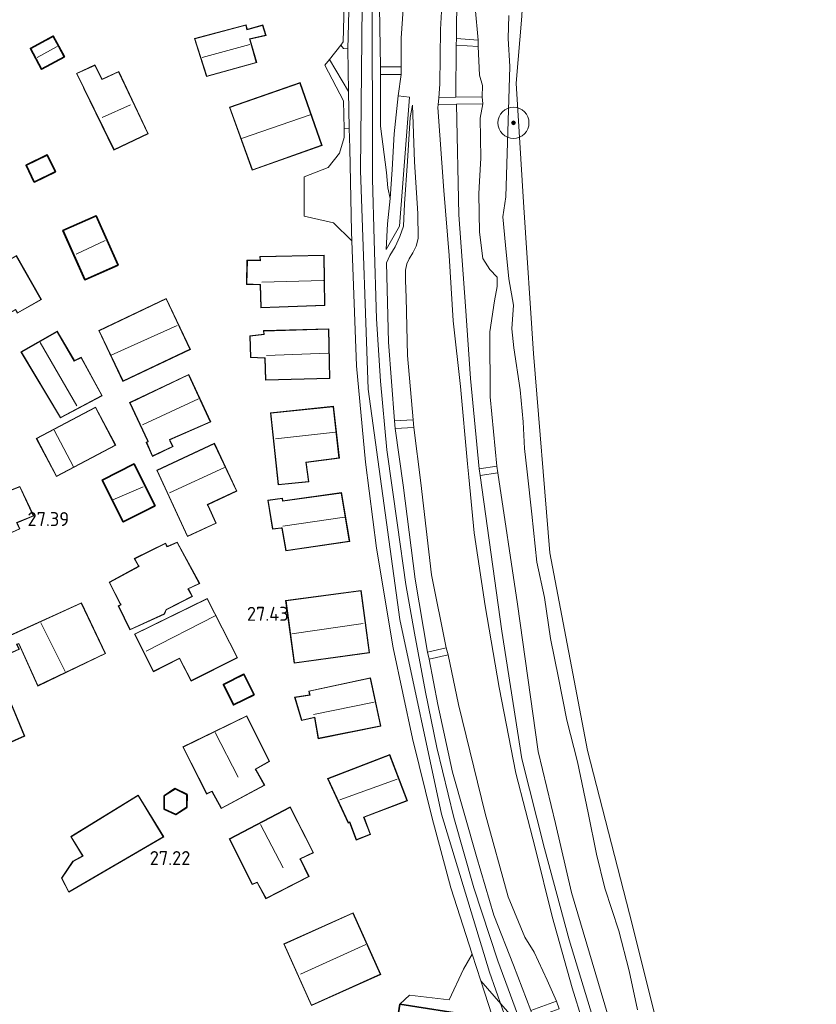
# Model space of a CAD drawing. Extents: x 184075 to 186166, y 346026 to 349063.
# Tile 36 of 136: x 184358 to 184461, y 347056 to 347183. Entities that reach past the tile are written whole.
import ezdxf
from ezdxf.enums import TextEntityAlignment as Align

# ---------------------------------------------------------------- set-up
doc = ezdxf.new("R2010")
doc.units = 0
for name, color, linetype, lineweight in [('B-ME-GR-BOOM-S', 90, 'Continuous', 25), ('B-ME-GR-GRAS-GV', 60, 'Continuous', 13), ('B-ME-GR-HAAG-G', 90, 'GR-HAAG1', 13), ('B-ME-GW-OPHOGING_KRUIN-G', 90, 'Continuous', 18), ('B-ME-GW-TALUD_KRUIN-G', 90, 'Continuous', 18), ('B-ME-GW-TALUD_TEEN-G', 90, 'Continuous', 18), ('B-ME-IE-TERREINAFSCHEIDING_DOORGANG-G', 210, 'Continuous', 18), ('B-ME-IE-TERREINAFSCHEIDING_KUNSTMATIG_HEKWERK-G', 20, 'IE-TERREINAFSCHEIDING-KUNSTMATIG', 18), ('B-ME-KG-KADASTRAAL_DAKRAND-G', 170, 'Continuous', 18), ('B-ME-KG-KADASTRAAL_NOK-G', 10, 'Continuous', 18), ('B-ME-OB-BEKLEDING_BETON-GV', 253, 'Continuous', 18), ('B-ME-OB-BEKLEDING_STORTSTEEN-GV', 30, 'Continuous', 18), ('B-ME-OB-OEVERVOORZIENING-G', 7, 'Continuous', 18), ('B-ME-OG-BEBOUWING_BOERDERIJ-GV', 7, 'Continuous', 35), ('B-ME-OG-BEBOUWING_SCHUUR-GV', 7, 'Continuous', 35), ('B-ME-OG-BEBOUWING_TRAP-GV', 7, 'Continuous', 18), ('B-ME-OG-BEBOUWING_WONINGBOUW-GV', 7, 'Continuous', 18), ('B-ME-OG-HOOGTEPUNT-S', 7, 'Continuous', 25), ('B-ME-OG-TERREIN_WOONWAGENLOCATIE-GV', 7, 'Continuous', 18), ('B-ME-OG-WATER_RIVIER-GV', 130, 'Continuous', 18), ('B-ME-VH-VERHARDING_ASFALT-GV', 252, 'Continuous', 18), ('B-ME-VH-VERHARDING_BETON-GV', 252, 'Continuous', 18), ('B-ME-VH-VERHARDING_HALFVERHARDING-GV', 252, 'Continuous', 18), ('B-ME-VH-VERHARDING_STRAATBAKSTEEN-GV', 252, 'Continuous', 18)]:
    doc.layers.add(name, color=color, linetype=linetype, lineweight=lineweight)
doc.styles.add('NLCS-ISO-ANNOTATIVE-T18', font='NLCS-ISO.ttf', dxfattribs={"height": 1.8})
doc.linetypes.add('GR-HAAG1', pattern='A,6,[176,NLCS.SHX,S=0.125,R=0,X=0,Y=0],-2', length=8)
doc.linetypes.add('IE-TERREINAFSCHEIDING-KUNSTMATIG', pattern='A,4,[82,NLCS.SHX,S=0.75,R=90,X=0,Y=0],4,-2', length=10)

# ---------------------------------------------------------------- blocks, each defined once
blk = doc.blocks.new('SAL-HOOGTELABEL-SO')
at = {"color": 0, "linetype": 'ByBlock', "lineweight": -2, "style": 'NLCS-ISO-ANNOTATIVE-T18'}
blk.add_attdef('HOOGTE', text='', height=1.8, dxfattribs=at).set_placement((2.79, 0), align=Align.RIGHT)
blk = doc.blocks.new('SGR-BOOM_01-SO')
at = {"linetype": 'ByBlock', "lineweight": 18}
h = blk.add_hatch(color=0, dxfattribs=at)
h.dxf.hatch_style = 1
edge = h.paths.add_edge_path()
edge.add_arc((0, 0), 0.25, 0, 360)
at = {"color": 0, "linetype": 'ByBlock', "lineweight": 18}
for radius in [2, 0.25]:
    blk.add_circle((0, 0), radius, dxfattribs=at)

msp = doc.modelspace()

# ---------------------------------------------------------------- linework, layer by layer
at = {"layer": 'B-ME-GR-GRAS-GV'}
for points in [[(184407.307, 347176.818, 26.067), (184404.63, 347176.8, 27.859), (184404.49, 347184.513, 28.115), (184405.03, 347197.75, 28.155), (184405.465, 347206.333, 28.199), (184405.767, 347210.448, 28.058), (184408.309, 347210.292, 26.392), (184408.166, 347201.17, 26.21), (184407.935, 347189.839, 26.203), (184407.306, 347180.519, 26.076)], [(184414.332, 347172.915, 24.159), (184412.135, 347172.812, 25.969), (184412.285, 347174.594, 25.975), (184412.353, 347181.595, 25.931), (184412.781, 347189.372, 25.863), (184412.726, 347197.512, 25.896), (184412.53, 347203.639, 25.571), (184414.097, 347203.548, 24.866), (184415.197, 347203.484, 23.962), (184414.51, 347192.076, 24.039), (184414.437, 347180.436, 23.946), (184414.378, 347179.612, 23.946)], [(184400.596, 347168.922, 28.02), (184399.923, 347168.805, 28.035), (184399.861, 347172.434, 28.116), (184397.473, 347177.016, 28.313), (184398.05, 347177.753, 28.112), (184400.488, 347173.62, 28.112)], [(184406.117, 347163.588, 27.009), (184405.853, 347159.847, 27.38), (184405.564, 347161.24, 27.505), (184405.391, 347163.213, 27.569), (184404.617, 347169.161, 27.806), (184404.626, 347175.798, 27.844), (184407.304, 347175.816, 26.052), (184406.893, 347173.056, 26.182), (184406.387, 347168.184, 26.61)], [(184408.844, 347131.349, 25.876), (184406.427, 347131.227, 27.4), (184405.641, 347141.348, 27.369), (184405.394, 347151.568, 27.525), (184405.843, 347152.522, 27.514), (184406.527, 347153.604, 27.486), (184407.112, 347154.931, 27.431), (184407.579, 347156.268, 27.437), (184407.717, 347159.165, 27.266), (184408.123, 347164.674, 26.755), (184408.459, 347170.292, 26.318), (184408.749, 347171.864, 26.129), (184409.007, 347164.579, 26.14), (184409.449, 347157.913, 26.107), (184409.459, 347154.673, 26.067), (184409.217, 347153.691, 26.059), (184408.807, 347152.865, 26.054), (184408.298, 347152.088, 26.05), (184408.016, 347151.419, 26.052), (184407.851, 347150.594, 26.028), (184407.845, 347149.298, 26.017), (184407.931, 347147.099, 25.999), (184408.11, 347139.608, 25.927)], [(184413.093, 347101.978, 25.846), (184410.661, 347101.431, 27.387), (184409.091, 347110.813, 27.374), (184407.543, 347122.904, 27.341), (184406.508, 347130.21, 27.446), (184408.924, 347130.331, 25.922), (184409.81, 347123.226, 25.92), (184411.201, 347111.359, 26.019)], [(184427.297, 347056.466, 25.504), (184423.978, 347055.265, 27.78), (184421.78, 347061.11, 27.69), (184419.218, 347067.553, 27.628), (184416.996, 347075.077, 27.554), (184413.919, 347085.967, 27.532), (184412.007, 347094.66, 27.418), (184410.891, 347100.519, 27.426), (184413.323, 347101.066, 25.885), (184414.658, 347094.668, 25.821), (184418.108, 347080.628, 25.799), (184421.096, 347069.906, 25.955), (184423.213, 347064.688, 25.881), (184424.446, 347062.778, 25.747), (184426.087, 347059.169, 25.617)]]:
    msp.add_polyline3d(points, close=True, dxfattribs=at)
for points in [[(184400.855, 347195.395, 28.394), (184400.398, 347179.112, 28.112), (184399.853, 347179.152, 28.112), (184399.505, 347179.613, 28.112), (184399.827, 347180.025, 28.159), (184399.97, 347186.509, 28.278)], [(184423.012, 347052.802, 28.073), (184419.741, 347061.638, 27.942), (184416.65, 347071.039, 27.877), (184414.068, 347080.132, 27.799), (184411.887, 347089.14, 27.71), (184410.403, 347096.278, 27.629), (184409, 347103.863, 27.548), (184407.876, 347110.114, 27.463), (184406.799, 347117.788, 27.478), (184405.44, 347127.469, 27.478), (184404.637, 347136.305, 27.536), (184404.125, 347144.364, 27.533), (184403.81, 347154.476, 27.61), (184403.604, 347162.364, 27.73), (184403.584, 347169.299, 27.795), (184403.538, 347180.858, 28.039), (184403.54, 347189.961, 28.182)], [(184404.49, 347184.513, 28.115), (184404.63, 347176.8, 27.859), (184404.626, 347175.798, 27.844), (184404.617, 347169.161, 27.806), (184405.391, 347163.213, 27.569), (184405.564, 347161.24, 27.505), (184405.853, 347159.847, 27.38), (184405.529, 347156.576, 27.562), (184405.372, 347153.296, 27.541), (184407.072, 347156.276, 27.53), (184408.376, 347172.884, 26.129), (184406.893, 347173.056, 26.182), (184407.304, 347175.816, 26.052), (184407.307, 347176.818, 26.067), (184407.306, 347180.519, 26.076), (184407.935, 347189.839, 26.203)], [(184412.781, 347189.372, 25.863), (184412.353, 347181.595, 25.931), (184412.285, 347174.594, 25.975), (184412.135, 347172.812, 25.969), (184412.06, 347171.923, 25.965), (184412.029, 347171.559, 25.964), (184412.779, 347160.869, 25.837), (184413.452, 347152.496, 25.837), (184413.978, 347144.073, 25.887), (184414.937, 347135.632, 25.778), (184415.851, 347125.669, 25.712), (184416.013, 347123.971, 25.725), (184416.683, 347116.776, 25.771), (184418.125, 347107.384, 25.584), (184419.895, 347096.874, 25.516), (184422.069, 347085.844, 25.518), (184424.533, 347076.19, 25.584), (184426.729, 347067.38, 25.341), (184429.32, 347058.178, 25.297), (184430.649, 347053.891, 25.36)], [(184433.888, 347054.813, 22.296), (184429.234, 347070.46, 22.543), (184427.162, 347079.342, 22.555), (184424.934, 347088.629, 22.532), (184422.263, 347107.606, 22.431), (184419.762, 347124.489, 22.439), (184419.634, 347125.348, 22.439), (184418.777, 347134.292, 22.489), (184418.698, 347142.659, 22.103), (184419.32, 347146.682, 21.74), (184419.638, 347148.532, 21.639), (184419.639, 347149.726, 21.616), (184418.698, 347150.706, 21.821), (184417.798, 347152.12, 22.138), (184417.385, 347155.513, 22.285), (184417.276, 347160.441, 22.254), (184417.394, 347162.084, 22.026), (184417.532, 347165.052, 22.029), (184417.476, 347170.178, 22.029), (184417.829, 347172.03, 21.867), (184417.729, 347172.953, 21.999), (184417.775, 347174.417, 21.937), (184417.36, 347175.753, 22.037), (184417.227, 347179.409, 22.145), (184417.2, 347180.239, 22.172), (184416.824, 347184.442, 22.215)], [(184421.155, 347183.42, 21.427), (184421.09, 347180.476, 21.427), (184421.283, 347176.829, 21.195), (184420.756, 347160.055, 21.515), (184420.394, 347157.496, 21.508), (184420.727, 347153.843, 21.492), (184421.148, 347149.482, 21.427), (184421.776, 347146.09, 21.454), (184421.56, 347143.077, 21.454), (184421.825, 347140.629, 21.469), (184422.628, 347135.208, 21.434), (184423.01, 347131.086, 21.434), (184423.168, 347127.647, 21.434), (184423.528, 347124.657, 21.461), (184424.106, 347119.166, 21.508), (184424.761, 347112.982, 21.573), (184425.749, 347108.461, 21.589), (184426.544, 347103.19, 21.581), (184427.548, 347098.103, 21.558), (184428.632, 347092.639, 21.546), (184430.009, 347087.278, 21.566), (184431.367, 347080.704, 21.57), (184432.446, 347075.376, 21.616), (184433.524, 347071.002, 21.573), (184435.327, 347065.532, 21.6), (184436.649, 347060.365, 21.6), (184437.759, 347055.327, 21.6)], [(184427.659, 347055.472, 25.507), (184427.297, 347056.466, 25.504), (184426.087, 347059.169, 25.617), (184424.446, 347062.778, 25.747), (184423.213, 347064.688, 25.881), (184421.096, 347069.906, 25.955), (184418.108, 347080.628, 25.799), (184414.658, 347094.668, 25.821), (184413.323, 347101.066, 25.885), (184413.093, 347101.978, 25.846), (184411.201, 347111.359, 26.019), (184409.81, 347123.226, 25.92), (184408.924, 347130.331, 25.922), (184408.844, 347131.349, 25.876), (184408.11, 347139.608, 25.927), (184407.931, 347147.099, 25.999), (184407.845, 347149.298, 26.017), (184407.851, 347150.594, 26.028), (184408.016, 347151.419, 26.052), (184408.298, 347152.088, 26.05), (184408.807, 347152.865, 26.054), (184409.217, 347153.691, 26.059), (184409.459, 347154.673, 26.067), (184409.449, 347157.913, 26.107), (184409.007, 347164.579, 26.14), (184408.749, 347171.864, 26.129), (184408.459, 347170.292, 26.318), (184408.123, 347164.674, 26.755), (184407.717, 347159.165, 27.266), (184407.579, 347156.268, 27.437), (184407.112, 347154.931, 27.431), (184406.527, 347153.604, 27.486), (184405.843, 347152.522, 27.514), (184405.394, 347151.568, 27.525), (184405.641, 347141.348, 27.369), (184406.427, 347131.227, 27.4), (184406.508, 347130.21, 27.446), (184407.543, 347122.904, 27.341), (184409.091, 347110.813, 27.374), (184410.661, 347101.431, 27.387), (184410.891, 347100.519, 27.426), (184412.007, 347094.66, 27.418), (184413.919, 347085.967, 27.532), (184416.996, 347075.077, 27.554), (184419.218, 347067.553, 27.628), (184421.78, 347061.11, 27.69), (184423.978, 347055.265, 27.78)], [(184430.649, 347053.891, 25.36), (184429.32, 347058.178, 25.297), (184426.729, 347067.38, 25.341), (184424.533, 347076.19, 25.584), (184422.069, 347085.844, 25.518), (184419.895, 347096.874, 25.516), (184418.125, 347107.384, 25.584), (184416.683, 347116.776, 25.771), (184416.013, 347123.971, 25.725), (184415.851, 347125.669, 25.712), (184414.937, 347135.632, 25.778), (184413.978, 347144.073, 25.887), (184413.452, 347152.496, 25.837), (184412.779, 347160.869, 25.837), (184412.029, 347171.559, 25.964), (184412.06, 347171.923, 25.965), (184414.402, 347171.991, 24.221), (184414.728, 347157.736, 24.136), (184415.564, 347145.982, 23.911), (184416.22, 347136.656, 23.915), (184417.35, 347125.008, 23.911), (184417.466, 347124.147, 24.178), (184420.26, 347104.106, 24.136), (184422.843, 347087.664, 24.205), (184425.75, 347076.121, 24.016), (184428.918, 347064.341, 24.008), (184432.238, 347053.471, 23.935)]]:
    msp.add_polyline3d(points, dxfattribs=at)
at = {"layer": 'B-ME-GR-HAAG-G'}
for points in [[(184399.941, 347167.718, 28.043), (184399.923, 347168.805, 28.035), (184399.861, 347172.434, 28.116), (184397.473, 347177.016, 28.313)], [(184399.941, 347167.718, 28.043), (184399.359, 347165.686, 28.051), (184397.885, 347163.86, 28.068), (184394.777, 347162.656, 28.153)]]:
    msp.add_polyline3d(points, dxfattribs=at)
at = {"layer": 'B-ME-GW-OPHOGING_KRUIN-G'}
msp.add_polyline3d([(184455.491, 347429.108, 27.959), (184441.258, 347384.398, 28.083), (184424.837, 347329.437, 28.326), (184417.143, 347299.137, 28.156), (184411.204, 347272.911, 28.218), (184407.143, 347253.365, 28.257), (184404.417, 347227.681, 28.373), (184402.385, 347197.524, 28.272), (184402.028, 347163.434, 27.828), (184403.036, 347135.292, 27.565), (184407.109, 347105.601, 27.503), (184412.504, 347080.544, 27.801), (184418.652, 347060.18, 27.975), (184424.4, 347043.965, 28.346)], dxfattribs=at)
at = {"layer": 'B-ME-GW-TALUD_KRUIN-G'}
for points in [[(184405.767, 347210.448, 28.058), (184405.465, 347206.333, 28.199), (184405.03, 347197.75, 28.155), (184404.49, 347184.513, 28.115), (184404.63, 347176.8, 27.859)], [(184412.135, 347172.812, 25.969), (184412.285, 347174.594, 25.975), (184412.353, 347181.595, 25.931), (184412.781, 347189.372, 25.863), (184412.726, 347197.512, 25.896), (184412.53, 347203.639, 25.571)], [(184404.626, 347175.798, 27.844), (184404.617, 347169.161, 27.806), (184405.391, 347163.213, 27.569), (184405.564, 347161.24, 27.505), (184405.853, 347159.847, 27.38)], [(184406.427, 347131.227, 27.4), (184405.641, 347141.348, 27.369), (184405.394, 347151.568, 27.525), (184405.843, 347152.522, 27.514), (184406.527, 347153.604, 27.486), (184407.112, 347154.931, 27.431), (184407.579, 347156.268, 27.437), (184407.717, 347159.165, 27.266), (184408.123, 347164.674, 26.755), (184408.459, 347170.292, 26.318), (184408.749, 347171.864, 26.129)], [(184431.385, 347047.374, 25.415), (184431.279, 347049.926, 25.4), (184431.147, 347051.34, 25.391), (184430.649, 347053.891, 25.36), (184429.32, 347058.178, 25.297), (184426.729, 347067.38, 25.341), (184424.533, 347076.19, 25.584), (184422.069, 347085.844, 25.518), (184419.895, 347096.874, 25.516), (184418.125, 347107.384, 25.584), (184416.683, 347116.776, 25.771), (184416.013, 347123.971, 25.725), (184415.851, 347125.669, 25.712), (184414.937, 347135.632, 25.778), (184413.978, 347144.073, 25.887), (184413.452, 347152.496, 25.837), (184412.779, 347160.869, 25.837), (184412.029, 347171.559, 25.964), (184412.06, 347171.923, 25.965)], [(184410.661, 347101.431, 27.387), (184409.091, 347110.813, 27.374), (184407.543, 347122.904, 27.341), (184406.508, 347130.21, 27.446)], [(184423.978, 347055.265, 27.78), (184421.78, 347061.11, 27.69), (184419.218, 347067.553, 27.628), (184416.996, 347075.077, 27.554), (184413.919, 347085.967, 27.532), (184412.007, 347094.66, 27.418), (184410.891, 347100.519, 27.426)]]:
    msp.add_polyline3d(points, dxfattribs=at)
at = {"layer": 'B-ME-GW-TALUD_TEEN-G'}
for points in [[(184407.307, 347176.818, 26.067), (184407.306, 347180.519, 26.076), (184407.935, 347189.839, 26.203), (184408.166, 347201.17, 26.21), (184408.309, 347210.292, 26.392)], [(184405.853, 347159.847, 27.38), (184406.117, 347163.588, 27.009), (184406.387, 347168.184, 26.61), (184406.893, 347173.056, 26.182), (184407.304, 347175.816, 26.052)], [(184408.749, 347171.864, 26.129), (184409.007, 347164.579, 26.14), (184409.449, 347157.913, 26.107), (184409.459, 347154.673, 26.067), (184409.217, 347153.691, 26.059), (184408.807, 347152.865, 26.054), (184408.298, 347152.088, 26.05), (184408.016, 347151.419, 26.052), (184407.851, 347150.594, 26.028), (184407.845, 347149.298, 26.017), (184407.931, 347147.099, 25.999), (184408.11, 347139.608, 25.927), (184408.844, 347131.349, 25.876)], [(184408.924, 347130.331, 25.922), (184409.81, 347123.226, 25.92), (184411.201, 347111.359, 26.019), (184413.093, 347101.978, 25.846)], [(184413.323, 347101.066, 25.885), (184414.658, 347094.668, 25.821), (184418.108, 347080.628, 25.799), (184421.096, 347069.906, 25.955), (184423.213, 347064.688, 25.881), (184424.446, 347062.778, 25.747), (184426.087, 347059.169, 25.617), (184427.297, 347056.466, 25.504)]]:
    msp.add_polyline3d(points, dxfattribs=at)
at = {"layer": 'B-ME-IE-TERREINAFSCHEIDING_DOORGANG-G'}
for points in [[(184397.473, 347177.016, 28.313), (184398.05, 347177.753, 28.112), (184399.505, 347179.613, 28.112), (184399.827, 347180.025, 28.159)], [(184394.777, 347162.656, 28.153), (184394.773, 347157.59, 28.102)], [(184415.334, 347060.593, 27.941), (184413.487, 347056.632, 27.943)]]:
    msp.add_polyline3d(points, dxfattribs=at)
at = {"layer": 'B-ME-IE-TERREINAFSCHEIDING_KUNSTMATIG_HEKWERK-G'}
for points in [[(184399.827, 347180.025, 28.159), (184399.97, 347186.509, 28.278), (184400.149, 347193.743, 28.375), (184400.458, 347203.759, 28.445), (184401.246, 347213.071, 28.46), (184402.395, 347226.112, 28.452)], [(184405.372, 347153.296, 27.541), (184407.072, 347156.276, 27.53), (184408.376, 347172.884, 26.129)], [(184394.773, 347157.59, 28.102), (184398.551, 347156.71, 27.971), (184400.933, 347154.403, 27.679)], [(184400.933, 347154.403, 27.679), (184401.55, 347138.278, 27.567), (184402.687, 347125.899, 27.552), (184404.119, 347114.808, 27.478), (184406.277, 347101.958, 27.641), (184408.743, 347090.282, 27.71), (184411.266, 347080.046, 27.799), (184413.697, 347071.057, 27.877), (184416.457, 347062.522, 27.937)], [(184416.457, 347062.522, 27.937), (184415.334, 347060.593, 27.941)], [(184413.487, 347056.632, 27.943), (184408.353, 347057.214, 27.916), (184407.137, 347056.063, 27.72)]]:
    msp.add_polyline3d(points, dxfattribs=at)
at = {"layer": 'B-ME-KG-KADASTRAAL_DAKRAND-G'}
for points in [[(184387.418, 347181.58, 31.254), (184387.562, 347181.621, 30.446), (184389.439, 347182.146, 30.323), (184389.825, 347180.9, 30.328), (184387.755, 347180.433, 30.525), (184387.796, 347180.288, 31.944), (184388.618, 347177.382, 30.754), (184382.232, 347175.624, 30.828), (184380.715, 347180.421, 30.773), (184387.269, 347182.169, 30.787)], [(184360.977, 347176.555, 30.459), (184359.581, 347179.152, 30.306), (184362.44, 347180.691, 30.354), (184363.836, 347178.094, 30.508)], [(184368.726, 347175.156, 30.346), (184368.862, 347175.219, 30.896), (184370.876, 347176.149, 30.834), (184374.628, 347168.201, 30.838), (184370.29, 347166.139, 31.093), (184366.462, 347174.03, 30.966), (184366.396, 347174.164, 30.446), (184365.517, 347175.943, 30.427), (184367.81, 347176.984, 30.423)], [(184388.13, 347163.556, 30.69), (184385.219, 347171.569, 30.692), (184394.233, 347174.718, 30.694), (184397.026, 347166.715, 30.6)], [(184360.028, 347162.027, 31.106), (184359.028, 347164.108, 31.134), (184361.673, 347165.385, 30.672), (184362.673, 347163.304, 30.644)], [(184366.554, 347149.442, 30.317), (184363.773, 347155.706, 30.33), (184367.963, 347157.566, 30.356), (184370.744, 347151.303, 30.343)], [(184389.244, 347145.797, 31.123), (184389.176, 347148.772, 33.311), (184389.027, 347148.777, 31.145), (184387.419, 347148.835, 30.945), (184387.469, 347151.85, 30.947), (184389.177, 347151.835, 31.112), (184389.126, 347152.326, 31.177), (184397.324, 347152.498, 31.173), (184397.412, 347146.107, 31.173)], [(184357.85, 347145.125, 30.742), (184357.613, 347145.552, 30.807), (184352.685, 347142.834, 30.73), (184349.783, 347147.95, 30.736), (184357.686, 347152.433, 30.526), (184360.86, 347146.835, 30.468)], [(184371.467, 347136.343, 30.309), (184368.391, 347142.82, 30.308), (184376.995, 347146.908, 30.342), (184380.072, 347140.43, 30.343)], [(184365.167, 347138.895, 30.064), (184366.049, 347139.34, 30.056), (184368.705, 347134.468, 30.053), (184363.411, 347131.654, 30.161), (184358.369, 347140.063, 30.071), (184362.956, 347142.688, 30.042)], [(184389.852, 347136.501, 31.114), (184389.775, 347139.309, 33.035), (184389.625, 347139.317, 31.013), (184387.938, 347139.411, 30.686), (184387.842, 347142.131, 30.714), (184389.657, 347142.333, 31.07), (184389.607, 347142.774, 31.057), (184397.913, 347143.015, 31.052), (184398.05, 347136.722, 31.087)], [(184375.268, 347126.702, 29.654), (184374.497, 347128.408, 30.036), (184374.702, 347128.526, 30.077), (184374.639, 347128.662, 32.071), (184372.36, 347133.536, 30.978), (184379.9, 347137.123, 30.962), (184382.687, 347131.084, 30.916), (184377.431, 347128.79, 30.626), (184377.492, 347128.653, 29.867), (184377.827, 347127.907, 29.669)], [(184362.886, 347124.095, 29.498), (184360.342, 347128.922, 29.665), (184367.895, 347132.906, 29.572), (184370.438, 347128.079, 29.406)], [(184391.464, 347123.005, 29.616), (184390.513, 347132.202, 30.828), (184398.542, 347133.022, 30.837), (184399.269, 347126.436, 30.837), (184395.009, 347125.903, 30.683), (184395.341, 347123.41, 29.603)], [(184379.771, 347116.363, 29.847), (184375.866, 347124.814, 30.861), (184383.21, 347128.253, 30.859), (184386.054, 347122.179, 30.859), (184382.297, 347120.419, 30.859), (184382.36, 347120.283, 30.523), (184383.394, 347118.037, 29.847)], [(184347.689, 347122.34, 30.291), (184347.824, 347122.405, 29.542), (184353.325, 347125.013, 29.422), (184354.212, 347123.271, 29.666), (184355.226, 347123.691, 29.672), (184355.962, 347121.834, 30.062), (184356.101, 347121.889, 29.46), (184358.141, 347122.695, 29.417), (184359.879, 347118.991, 29.381), (184357.728, 347118.093, 29.608), (184357.793, 347117.957, 29.846), (184358.1, 347117.316, 29.642), (184352.663, 347114.852, 29.547), (184350.524, 347119.37, 30.024), (184349.615, 347118.874, 30.03), (184349.689, 347118.743, 30.189), (184351.399, 347115.692, 29.475), (184346.389, 347112.945, 29.615), (184341.412, 347121.287, 29.914), (184343.581, 347122.508, 30.018), (184342.292, 347125.113, 29.897), (184345.427, 347126.659, 29.878)], [(184371.506, 347118.262, 29.471), (184368.832, 347123.557, 29.458), (184372.845, 347125.584, 29.45), (184375.518, 347120.288, 29.463)], [(184392.491, 347114.505, 30.637), (184391.962, 347117.44, 32.699), (184391.813, 347117.421, 30.622), (184390.735, 347117.289, 30.284), (184390.164, 347120.93, 30.29), (184391.96, 347121.19, 30.749), (184391.991, 347120.857, 30.762), (184399.567, 347121.901, 30.762), (184400.607, 347115.698, 30.699)], [(184372.35, 347104.343, 29.839), (184370.899, 347107.336, 29.829), (184371.192, 347107.498, 29.833), (184371.124, 347107.632, 29.672), (184369.713, 347110.387, 29.644), (184373.511, 347112.457, 29.532), (184373.437, 347112.588, 29.89), (184372.958, 347113.442, 29.905), (184376.907, 347115.389, 29.663), (184377.108, 347114.982, 29.636), (184377.247, 347115.038, 29.26), (184378.415, 347115.517, 28.862), (184381.277, 347110.261, 28.76), (184379.799, 347109.573, 29.271), (184379.873, 347109.443, 29.606), (184380.343, 347108.617, 29.621), (184376.99, 347106.918, 29.731), (184376.755, 347106.348, 29.799)], [(184380.241, 347097.75, 29.425), (184378.74, 347100.651, 29.843), (184375.397, 347098.952, 29.706), (184372.986, 347103.727, 29.581), (184382.271, 347108.262, 29.685), (184386.152, 347100.723, 29.421)], [(184393.524, 347100.054, 30.025), (184392.452, 347108.005, 30.025), (184402.072, 347109.303, 30.025), (184403.145, 347101.351, 30.025)], [(184360.488, 347097.11, 28.938), (184358.036, 347102.542, 29.002), (184357.732, 347102.424, 29.026), (184358.038, 347101.806, 28.98), (184355.921, 347100.847, 28.989), (184355.348, 347101.916, 29.039), (184354.24, 347101.363, 29.017), (184358.72, 347090.635, 29.008), (184354.563, 347088.776, 28.916), (184349.766, 347100.298, 29.015), (184366.062, 347107.702, 29.017), (184369.135, 347101.251, 28.872)], [(184385.699, 347094.687, 29.171), (184384.445, 347097.232, 29.338), (184387.014, 347098.493, 29.414), (184388.268, 347095.948, 29.248)], [(184396.647, 347090.317, 30.874), (184396.146, 347093.029, 32.949), (184395.999, 347092.996, 30.384), (184394.496, 347092.663, 30.369), (184393.624, 347095.582, 30.53), (184395.549, 347095.882, 30.817), (184395.434, 347096.366, 30.617), (184403.302, 347098.05, 30.757), (184404.62, 347091.926, 30.855)], [(184384.13, 347081.335, 30.679), (184382.935, 347083.521, 30.795), (184382.798, 347083.459, 31.491), (184382.239, 347083.204, 30.844), (184379.206, 347089.194, 31.07), (184387.373, 347093.156, 30.712), (184390.277, 347087.353, 30.756), (184388.474, 347086.336, 32.414), (184388.548, 347086.205, 30.708), (184389.639, 347084.287, 30.692)], [(184401.523, 347077.26, 30.047), (184400.653, 347079.536, 30.808), (184400.489, 347079.46, 30.848), (184397.882, 347085.112, 30.909), (184405.806, 347088.144, 30.859), (184408.028, 347082.292, 30.859), (184402.447, 347080.173, 30.859), (184403.287, 347077.96, 29.972)], [(184364.48, 347070.547, 29.089), (184363.574, 347072.299, 29.146), (184365.037, 347074.438, 29.201), (184366.316, 347075.154, 29.224), (184364.781, 347077.644, 29.125), (184373.397, 347082.934, 29.381), (184376.619, 347077.642, 29.369)], [(184378.252, 347080.549, 29.159), (184376.808, 347081.218, 29.182), (184376.812, 347082.897, 29.209), (184378.147, 347083.774, 29.231), (184379.648, 347083.029, 29.205), (184379.634, 347081.426, 29.207)], [(184389.879, 347069.707, 30.855), (184388.754, 347071.786, 31.008), (184388.614, 347071.731, 31.404), (184388.116, 347071.538, 31.153), (184385.202, 347077.322, 31.112), (184392.966, 347081.411, 31.112), (184395.939, 347075.597, 31.03), (184394.243, 347074.797, 32.585), (184394.309, 347074.662, 31.149), (184395.349, 347072.532, 30.394)], [(184395.739, 347055.947, 30.276), (184392.216, 347063.808, 30.236), (184401.077, 347067.778, 30.117), (184404.599, 347059.918, 30.157)]]:
    msp.add_polyline3d(points, close=True, dxfattribs=at)
at = {"layer": 'B-ME-KG-KADASTRAAL_NOK-G'}
for points in [[(184362.973, 347179.426, 30.797), (184360.397, 347178.004, 30.829)], [(184387.773, 347179.693, 32.306), (184381.66, 347178.002, 32.318)], [(184372.423, 347171.898, 32.039), (184368.755, 347170.28, 32.034)], [(184395.542, 347170.617, 32.314), (184386.729, 347167.555, 32.318)], [(184369.154, 347154.42, 31.621), (184365.405, 347152.676, 31.601)], [(184389.346, 347149.065, 33.661), (184397.276, 347149.298, 33.563)], [(184369.94, 347139.674, 33.118), (184378.416, 347143.502, 33.115)], [(184360.779, 347141.314, 30.649), (184365.481, 347133.132, 30.432)], [(184397.902, 347139.918, 33.554), (184389.916, 347139.619, 33.605)], [(184381.177, 347134.034, 33.938), (184373.95, 347130.682, 33.983)], [(184362.573, 347130.004, 30.343), (184365.053, 347125.269, 30.243)], [(184391.077, 347128.884, 33.62), (184398.816, 347129.735, 33.618)], [(184384.514, 347125.203, 33.669), (184377.438, 347121.918, 33.703)], [(184374.063, 347122.713, 29.995), (184370.151, 347121.035, 29.985)], [(184399.977, 347118.809, 33.228), (184392.05, 347117.628, 33.228)], [(184383.301, 347106.104, 30.277), (184374.436, 347101.552, 30.271)], [(184360.843, 347105.177, 30.059), (184363.983, 347098.906, 30.029)], [(184402.409, 347105.1, 31.554), (184393.202, 347103.772, 31.592)], [(184395.994, 347093.365, 33.474), (184403.825, 347094.973, 33.444)], [(184386.305, 347085.292, 34.672), (184383.318, 347091.059, 34.763)], [(184406.767, 347085.06, 33.421), (184399.376, 347082.381, 33.429)], [(184392.07, 347073.622, 34.859), (184389.148, 347079.202, 34.898)], [(184402.724, 347063.742, 31.658), (184394.303, 347059.941, 31.728)]]:
    msp.add_polyline3d(points, dxfattribs=at)
at = {"layer": 'B-ME-OB-BEKLEDING_BETON-GV'}
msp.add_polyline3d([(184416.824, 347184.442, 22.215), (184417.2, 347180.239, 22.172), (184414.437, 347180.436, 23.946), (184414.51, 347192.076, 24.039)], dxfattribs=at)
for points in [[(184417.729, 347172.953, 21.999), (184414.332, 347172.915, 24.159), (184414.378, 347179.612, 23.946), (184417.227, 347179.409, 22.145), (184417.36, 347175.753, 22.037), (184417.775, 347174.417, 21.937)], [(184419.634, 347125.348, 22.439), (184417.35, 347125.008, 23.911), (184416.22, 347136.656, 23.915), (184415.564, 347145.982, 23.911), (184414.728, 347157.736, 24.136), (184414.402, 347171.991, 24.221), (184417.829, 347172.03, 21.867), (184417.476, 347170.178, 22.029), (184417.532, 347165.052, 22.029), (184417.394, 347162.084, 22.026), (184417.276, 347160.441, 22.254), (184417.385, 347155.513, 22.285), (184417.798, 347152.12, 22.138), (184418.698, 347150.706, 21.821), (184419.639, 347149.726, 21.616), (184419.638, 347148.532, 21.639), (184419.32, 347146.682, 21.74), (184418.698, 347142.659, 22.103), (184418.777, 347134.292, 22.489)], [(184433.888, 347054.813, 22.296), (184437.777, 347042.063, 22.243), (184434.775, 347043.933, 23.957), (184432.238, 347053.471, 23.935), (184428.918, 347064.341, 24.008), (184425.75, 347076.121, 24.016), (184422.843, 347087.664, 24.205), (184420.26, 347104.106, 24.136), (184417.466, 347124.147, 24.178), (184419.762, 347124.489, 22.439), (184422.263, 347107.606, 22.431), (184424.934, 347088.629, 22.532), (184427.162, 347079.342, 22.555), (184429.234, 347070.46, 22.543)]]:
    msp.add_polyline3d(points, close=True, dxfattribs=at)
at = {"layer": 'B-ME-OB-BEKLEDING_STORTSTEEN-GV'}
for points in [[(184437.759, 347055.327, 21.6), (184436.649, 347060.365, 21.6), (184435.327, 347065.532, 21.6), (184433.524, 347071.002, 21.573), (184432.446, 347075.376, 21.616), (184431.367, 347080.704, 21.57), (184430.009, 347087.278, 21.566), (184428.632, 347092.639, 21.546), (184427.548, 347098.103, 21.558), (184426.544, 347103.19, 21.581), (184425.749, 347108.461, 21.589), (184424.761, 347112.982, 21.573), (184424.106, 347119.166, 21.508), (184423.528, 347124.657, 21.461), (184423.168, 347127.647, 21.434), (184423.01, 347131.086, 21.434), (184422.628, 347135.208, 21.434), (184421.825, 347140.629, 21.469), (184421.56, 347143.077, 21.454), (184421.776, 347146.09, 21.454), (184421.148, 347149.482, 21.427), (184420.727, 347153.843, 21.492), (184420.394, 347157.496, 21.508), (184420.756, 347160.055, 21.515), (184421.283, 347176.829, 21.195), (184421.09, 347180.476, 21.427), (184421.155, 347183.42, 21.427)], [(184422.852, 347183.35, 20.981), (184422.093, 347174.708, 20.981), (184423.104, 347158.667, 20.981), (184424.319, 347139.878, 20.981), (184426.439, 347114.219, 20.981), (184431.308, 347088.764, 20.981), (184436.693, 347067.71, 20.981), (184441.961, 347046.812, 20.981)]]:
    msp.add_polyline3d(points, dxfattribs=at)
at = {"layer": 'B-ME-OB-OEVERVOORZIENING-G'}
msp.add_polyline3d([(184445.566, 347036.592, 20.981), (184441.961, 347046.812, 20.981), (184436.693, 347067.71, 20.981), (184431.308, 347088.764, 20.981), (184426.439, 347114.219, 20.981), (184424.319, 347139.878, 20.981), (184423.104, 347158.667, 20.981), (184422.093, 347174.708, 20.981), (184422.852, 347183.35, 20.981), (184423.448, 347195.899, 20.981)], dxfattribs=at)
at = {"layer": 'B-ME-OG-BEBOUWING_BOERDERIJ-GV'}
msp.add_polyline3d([(184424.024, 347038.964, 28.246), (184422.025, 347026.241, 28.246), (184412.223, 347027.78, 28.246), (184407.72, 347028.488, 28.246), (184409.568, 347040.257, 28.246), (184409.674, 347040.933, 28.246), (184406.373, 347041.451, 28.246), (184407.595, 347049.231, 28.246), (184406.101, 347049.466, 28.246), (184406.3, 347050.736, 28.314), (184406.318, 347050.847, 27.899), (184407.137, 347056.063, 27.72), (184416.45, 347054.6, 28.047), (184415.7, 347049.826, 28.246), (184416.003, 347049.779, 28.246), (184414.506, 347040.247, 28.246)], close=True, dxfattribs=at)
at = {"layer": 'B-ME-OG-BEBOUWING_SCHUUR-GV'}
for points in [[(184363.904, 347178.074, 28.522), (184360.956, 347176.487, 28.522), (184359.514, 347179.172, 28.522), (184362.461, 347180.759, 28.522)], [(184362.739, 347163.28, 28.484), (184360.005, 347161.96, 28.484), (184358.962, 347164.132, 28.484), (184361.696, 347165.452, 28.484)], [(184370.81, 347151.277, 28.282), (184366.529, 347149.376, 28.282), (184363.707, 347155.731, 28.282), (184367.988, 347157.632, 28.282)], [(184375.586, 347120.266, 27.302), (184371.484, 347118.195, 27.302), (184368.765, 347123.58, 27.302), (184372.867, 347125.651, 27.302)], [(184388.335, 347095.925, 27.228), (184385.676, 347094.62, 27.228), (184384.378, 347097.255, 27.228), (184387.036, 347098.56, 27.228)], [(184379.684, 347081.399, 27.228), (184378.255, 347080.492, 27.228), (184376.758, 347081.186, 27.228), (184376.762, 347082.924, 27.228), (184378.144, 347083.832, 27.228), (184379.698, 347083.06, 27.228)]]:
    msp.add_polyline3d(points, close=True, dxfattribs=at)
at = {"layer": 'B-ME-OG-BEBOUWING_TRAP-GV'}
for points in [[(184417.2, 347180.239, 22.172), (184417.227, 347179.409, 22.145), (184414.378, 347179.612, 23.946), (184414.437, 347180.436, 23.946)], [(184407.304, 347175.816, 26.052), (184404.626, 347175.798, 27.844), (184404.63, 347176.8, 27.859), (184407.307, 347176.818, 26.067)], [(184414.402, 347171.991, 24.221), (184412.06, 347171.923, 25.965), (184412.135, 347172.812, 25.969), (184414.332, 347172.915, 24.159), (184417.729, 347172.953, 21.999), (184417.829, 347172.03, 21.867)], [(184408.924, 347130.331, 25.922), (184406.508, 347130.21, 27.446), (184406.427, 347131.227, 27.4), (184408.844, 347131.349, 25.876)], [(184419.762, 347124.489, 22.439), (184417.466, 347124.147, 24.178), (184417.35, 347125.008, 23.911), (184419.634, 347125.348, 22.439)], [(184413.323, 347101.066, 25.885), (184410.891, 347100.519, 27.426), (184410.661, 347101.431, 27.387), (184413.093, 347101.978, 25.846)], [(184427.659, 347055.472, 25.507), (184424.34, 347054.271, 27.784), (184423.978, 347055.265, 27.78), (184427.297, 347056.466, 25.504)]]:
    msp.add_polyline3d(points, close=True, dxfattribs=at)
at = {"layer": 'B-ME-OG-BEBOUWING_WONINGBOUW-GV'}
for points in [[(184387.307, 347182.231, 28.546), (184387.455, 347181.646, 28.546), (184387.547, 347181.669, 28.546), (184389.472, 347182.207, 28.546), (184389.889, 347180.864, 28.546), (184387.799, 347180.391, 28.546), (184387.847, 347180.292, 28.546), (184388.681, 347177.347, 28.546), (184382.199, 347175.564, 28.546), (184380.652, 347180.456, 28.546)], [(184367.833, 347177.049, 28.501), (184368.753, 347175.212, 28.501), (184368.846, 347175.266, 28.501), (184370.9, 347176.215, 28.501), (184374.695, 347168.178, 28.501), (184370.267, 347166.073, 28.501), (184366.416, 347174.011, 28.501), (184366.349, 347174.145, 28.501), (184365.449, 347175.967, 28.501)], [(184397.09, 347166.684, 28.412), (184388.1, 347163.492, 28.412), (184385.155, 347171.599, 28.412), (184394.264, 347174.782, 28.412)], [(184360.928, 347146.816, 28.058), (184357.831, 347145.057, 28.058), (184357.594, 347145.485, 28.058), (184352.666, 347142.766, 28.058), (184349.715, 347147.969, 28.058), (184357.705, 347152.501, 28.058)], [(184397.374, 347152.549, 27.88), (184397.463, 347146.059, 27.88), (184389.195, 347145.745, 27.88), (184389.127, 347148.723, 27.88), (184389.025, 347148.727, 27.88), (184387.368, 347148.787, 27.88), (184387.419, 347151.9, 27.88), (184389.122, 347151.886, 27.88), (184389.071, 347152.375, 27.88)], [(184380.139, 347140.407, 28.083), (184371.444, 347136.276, 28.083), (184368.324, 347142.844, 28.083), (184377.019, 347146.974, 28.083)], [(184362.974, 347142.756, 27.723), (184365.186, 347138.961, 27.723), (184366.07, 347139.406, 27.723), (184368.773, 347134.447, 27.592), (184363.393, 347131.587, 27.562), (184358.299, 347140.081, 27.723)], [(184398.101, 347136.673, 27.799), (184389.802, 347136.45, 27.799), (184389.725, 347139.263, 27.799), (184389.621, 347139.267, 27.799), (184387.89, 347139.364, 27.799), (184387.79, 347142.175, 27.799), (184389.602, 347142.377, 27.799), (184389.551, 347142.823, 27.799), (184397.962, 347143.067, 27.799)], [(184377.892, 347127.884, 27.792), (184375.243, 347126.635, 27.792), (184374.433, 347128.427, 27.792), (184374.638, 347128.544, 27.792), (184374.594, 347128.641, 27.792), (184372.294, 347133.56, 27.792), (184379.924, 347137.19, 27.792), (184382.753, 347131.059, 27.792), (184377.498, 347128.766, 27.792), (184377.538, 347128.674, 27.792)], [(184370.506, 347128.058, 27.396), (184362.865, 347124.028, 27.396), (184360.275, 347128.943, 27.396), (184367.915, 347132.973, 27.396)], [(184395.397, 347123.366, 27.625), (184391.419, 347122.951, 27.625), (184390.458, 347132.247, 27.625), (184398.586, 347133.076, 27.625), (184399.324, 347126.393, 27.625), (184395.065, 347125.86, 27.625)], [(184383.46, 347118.013, 27.597), (184379.746, 347116.297, 27.597), (184375.8, 347124.838, 27.597), (184383.234, 347128.319, 27.597), (184386.121, 347122.155, 27.597), (184382.363, 347120.395, 27.597), (184382.405, 347120.304, 27.597)], [(184345.449, 347126.726, 27.542), (184347.713, 347122.401, 27.542), (184347.806, 347122.451, 27.542), (184353.347, 347125.079, 27.542), (184354.236, 347123.335, 27.542), (184355.254, 347123.757, 27.542), (184355.992, 347121.894, 27.542), (184356.085, 347121.937, 27.542), (184358.166, 347122.758, 27.542), (184359.946, 347118.965, 27.542), (184357.795, 347118.066, 27.542), (184357.838, 347117.978, 27.542), (184358.168, 347117.292, 27.542), (184352.639, 347114.786, 27.542), (184350.502, 347119.301, 27.542), (184349.683, 347118.854, 27.542), (184349.732, 347118.768, 27.542), (184351.467, 347115.673, 27.542), (184346.371, 347112.878, 27.542), (184341.343, 347121.306, 27.542), (184343.515, 347122.528, 27.542), (184342.225, 347125.136, 27.542)], [(184399.609, 347121.957, 27.576), (184400.665, 347115.656, 27.576), (184392.449, 347114.449, 27.576), (184391.92, 347117.379, 27.576), (184391.822, 347117.372, 27.576), (184390.693, 347117.233, 27.576), (184390.107, 347120.972, 27.576), (184392.005, 347121.247, 27.576), (184392.035, 347120.913, 27.576)], [(184378.437, 347115.58, 27.235), (184381.346, 347110.238, 27.235), (184379.86, 347109.547, 27.235), (184379.919, 347109.463, 27.235), (184380.412, 347108.596, 27.235), (184377.029, 347106.882, 27.235), (184376.793, 347106.311, 27.235), (184372.326, 347104.277, 27.235), (184370.833, 347107.357, 27.235), (184371.13, 347107.521, 27.235), (184371.078, 347107.611, 27.235), (184369.647, 347110.408, 27.235), (184373.43, 347112.47, 27.235), (184373.397, 347112.558, 27.235), (184372.888, 347113.463, 27.235), (184376.93, 347115.455, 27.235), (184377.13, 347115.048, 27.235), (184377.226, 347115.084, 27.235)], [(184403.201, 347101.309, 27.57), (184393.482, 347099.997, 27.57), (184392.396, 347108.048, 27.57), (184402.115, 347109.359, 27.57)], [(184386.22, 347100.701, 27.322), (184380.219, 347097.683, 27.322), (184378.718, 347100.584, 27.322), (184375.375, 347098.885, 27.322), (184372.919, 347103.749, 27.322), (184382.293, 347108.328, 27.322)], [(184366.086, 347107.768, 27.25), (184369.202, 347101.227, 27.25), (184360.463, 347097.043, 27.25), (184358.01, 347102.479, 27.25), (184357.801, 347102.397, 27.25), (184358.106, 347101.782, 27.25), (184355.899, 347100.782, 27.25), (184355.327, 347101.849, 27.25), (184354.304, 347101.339, 27.25), (184358.785, 347090.609, 27.25), (184354.536, 347088.709, 27.25), (184349.701, 347100.324, 27.25)], [(184403.34, 347098.109, 27.608), (184404.679, 347091.887, 27.608), (184396.606, 347090.258, 27.608), (184396.103, 347092.978, 27.608), (184396.005, 347092.947, 27.608), (184394.461, 347092.605, 27.608), (184393.56, 347095.623, 27.608), (184395.487, 347095.923, 27.608), (184395.373, 347096.404, 27.608)], [(184389.707, 347084.267, 27.572), (184384.11, 347081.267, 27.572), (184382.91, 347083.462, 27.572), (184382.817, 347083.412, 27.572), (184382.217, 347083.137, 27.572), (184379.139, 347089.217, 27.572), (184387.396, 347093.223, 27.572), (184390.344, 347087.331, 27.572), (184388.558, 347086.323, 27.572), (184388.588, 347086.236, 27.572)], [(184402.512, 347080.144, 27.618), (184403.351, 347077.932, 27.618), (184401.494, 347077.196, 27.618), (184400.625, 347079.469, 27.618), (184400.464, 347079.395, 27.618), (184397.814, 347085.139, 27.618), (184405.835, 347088.208, 27.618), (184408.092, 347082.263, 27.618)], [(184376.689, 347077.624, 27.101), (184364.46, 347070.478, 27.101), (184363.515, 347072.303, 27.101), (184365.003, 347074.476, 27.101), (184366.246, 347075.172, 27.101), (184364.712, 347077.66, 27.101), (184373.414, 347083.003, 27.101)], [(184395.416, 347072.51, 27.72), (184389.859, 347069.641, 27.72), (184388.729, 347071.726, 27.72), (184388.63, 347071.684, 27.72), (184388.092, 347071.475, 27.72), (184385.135, 347077.344, 27.72), (184392.988, 347081.478, 27.72), (184396.008, 347075.573, 27.72), (184394.311, 347074.772, 27.72), (184394.354, 347074.684, 27.72)], [(184404.666, 347059.893, 27.773), (184395.714, 347055.881, 27.773), (184392.15, 347063.833, 27.773), (184401.102, 347067.844, 27.773)]]:
    msp.add_polyline3d(points, close=True, dxfattribs=at)
at = {"layer": 'B-ME-OG-TERREIN_WOONWAGENLOCATIE-GV'}
msp.add_polyline3d([(184399.97, 347186.509, 28.278), (184399.827, 347180.025, 28.159), (184399.505, 347179.613, 28.112), (184398.05, 347177.753, 28.112), (184397.473, 347177.016, 28.313), (184399.861, 347172.434, 28.116), (184399.923, 347168.805, 28.035), (184399.941, 347167.718, 28.043), (184399.359, 347165.686, 28.051), (184397.885, 347163.86, 28.068), (184394.777, 347162.656, 28.153), (184394.773, 347157.59, 28.102), (184398.551, 347156.71, 27.971), (184400.933, 347154.403, 27.679), (184401.55, 347138.278, 27.567), (184402.687, 347125.899, 27.552), (184404.119, 347114.808, 27.478), (184406.277, 347101.958, 27.641), (184408.743, 347090.282, 27.71), (184411.266, 347080.046, 27.799), (184413.697, 347071.057, 27.877), (184416.457, 347062.522, 27.937), (184415.334, 347060.593, 27.941), (184413.487, 347056.632, 27.943), (184408.353, 347057.214, 27.916), (184407.137, 347056.063, 27.72), (184406.318, 347050.847, 27.899)], dxfattribs=at)
for points in [[(184380.652, 347180.456, 28.546), (184382.199, 347175.564, 28.546), (184388.681, 347177.347, 28.546), (184387.847, 347180.292, 28.546), (184387.799, 347180.391, 28.546), (184389.889, 347180.864, 28.546), (184389.472, 347182.207, 28.546), (184387.547, 347181.669, 28.546), (184387.455, 347181.646, 28.546), (184387.307, 347182.231, 28.546)], [(184360.956, 347176.487, 28.522), (184363.904, 347178.074, 28.522), (184362.461, 347180.759, 28.522), (184359.514, 347179.172, 28.522)], [(184366.416, 347174.011, 28.501), (184370.267, 347166.073, 28.501), (184374.695, 347168.178, 28.501), (184370.9, 347176.215, 28.501), (184368.846, 347175.266, 28.501), (184368.753, 347175.212, 28.501), (184367.833, 347177.049, 28.501), (184365.449, 347175.967, 28.501), (184366.349, 347174.145, 28.501)], [(184385.155, 347171.599, 28.412), (184388.1, 347163.492, 28.412), (184397.09, 347166.684, 28.412), (184394.264, 347174.782, 28.412)], [(184362.739, 347163.28, 28.484), (184361.696, 347165.452, 28.484), (184358.962, 347164.132, 28.484), (184360.005, 347161.96, 28.484)], [(184363.707, 347155.731, 28.282), (184366.529, 347149.376, 28.282), (184370.81, 347151.277, 28.282), (184367.988, 347157.632, 28.282)], [(184349.715, 347147.969, 28.058), (184352.666, 347142.766, 28.058), (184357.594, 347145.485, 28.058), (184357.831, 347145.057, 28.058), (184360.928, 347146.816, 28.058), (184357.705, 347152.501, 28.058)], [(184389.071, 347152.375, 27.88), (184389.122, 347151.886, 27.88), (184387.419, 347151.9, 27.88), (184387.368, 347148.787, 27.88), (184389.025, 347148.727, 27.88), (184389.127, 347148.723, 27.88), (184389.195, 347145.745, 27.88), (184397.463, 347146.059, 27.88), (184397.374, 347152.549, 27.88)], [(184380.139, 347140.407, 28.083), (184377.019, 347146.974, 28.083), (184368.324, 347142.844, 28.083), (184371.444, 347136.276, 28.083)], [(184358.299, 347140.081, 27.723), (184363.393, 347131.587, 27.562), (184368.773, 347134.447, 27.592), (184366.07, 347139.406, 27.723), (184365.186, 347138.961, 27.723), (184362.974, 347142.756, 27.723)], [(184389.725, 347139.263, 27.799), (184389.802, 347136.45, 27.799), (184398.101, 347136.673, 27.799), (184397.962, 347143.067, 27.799), (184389.551, 347142.823, 27.799), (184389.602, 347142.377, 27.799), (184387.79, 347142.175, 27.799), (184387.89, 347139.364, 27.799), (184389.621, 347139.267, 27.799)], [(184379.924, 347137.19, 27.792), (184372.294, 347133.56, 27.792), (184374.594, 347128.641, 27.792), (184374.638, 347128.544, 27.792), (184374.433, 347128.427, 27.792), (184375.243, 347126.635, 27.792), (184377.892, 347127.884, 27.792), (184377.538, 347128.674, 27.792), (184377.498, 347128.766, 27.792), (184382.753, 347131.059, 27.792)], [(184367.915, 347132.973, 27.396), (184360.275, 347128.943, 27.396), (184362.865, 347124.028, 27.396), (184370.506, 347128.058, 27.396)], [(184390.458, 347132.247, 27.625), (184391.419, 347122.951, 27.625), (184395.397, 347123.366, 27.625), (184395.065, 347125.86, 27.625), (184399.324, 347126.393, 27.625), (184398.586, 347133.076, 27.625)], [(184386.121, 347122.155, 27.597), (184383.234, 347128.319, 27.597), (184375.8, 347124.838, 27.597), (184379.746, 347116.297, 27.597), (184383.46, 347118.013, 27.597), (184382.405, 347120.304, 27.597), (184382.363, 347120.395, 27.597)], [(184359.946, 347118.965, 27.542), (184358.166, 347122.758, 27.542), (184356.085, 347121.937, 27.542), (184355.992, 347121.894, 27.542), (184355.254, 347123.757, 27.542), (184354.236, 347123.335, 27.542), (184353.347, 347125.079, 27.542), (184347.806, 347122.451, 27.542), (184347.713, 347122.401, 27.542), (184345.449, 347126.726, 27.542), (184342.225, 347125.136, 27.542), (184343.515, 347122.528, 27.542), (184341.343, 347121.306, 27.542), (184346.371, 347112.878, 27.542), (184351.467, 347115.673, 27.542), (184349.732, 347118.768, 27.542), (184349.683, 347118.854, 27.542), (184350.502, 347119.301, 27.542), (184352.639, 347114.786, 27.542), (184358.168, 347117.292, 27.542), (184357.838, 347117.978, 27.542), (184357.795, 347118.066, 27.542)], [(184372.867, 347125.651, 27.302), (184368.765, 347123.58, 27.302), (184371.484, 347118.195, 27.302), (184375.586, 347120.266, 27.302)], [(184399.609, 347121.957, 27.576), (184392.035, 347120.913, 27.576), (184392.005, 347121.247, 27.576), (184390.107, 347120.972, 27.576), (184390.693, 347117.233, 27.576), (184391.822, 347117.372, 27.576), (184391.92, 347117.379, 27.576), (184392.449, 347114.449, 27.576), (184400.665, 347115.656, 27.576)], [(184381.346, 347110.238, 27.235), (184378.437, 347115.58, 27.235), (184377.226, 347115.084, 27.235), (184377.13, 347115.048, 27.235), (184376.93, 347115.455, 27.235), (184372.888, 347113.463, 27.235), (184373.397, 347112.558, 27.235), (184373.43, 347112.47, 27.235), (184369.647, 347110.408, 27.235), (184371.078, 347107.611, 27.235), (184371.13, 347107.521, 27.235), (184370.833, 347107.357, 27.235), (184372.326, 347104.277, 27.235), (184376.793, 347106.311, 27.235), (184377.029, 347106.882, 27.235), (184380.412, 347108.596, 27.235), (184379.919, 347109.463, 27.235), (184379.86, 347109.547, 27.235)], [(184402.115, 347109.359, 27.57), (184392.396, 347108.048, 27.57), (184393.482, 347099.997, 27.57), (184403.201, 347101.309, 27.57)], [(184386.22, 347100.701, 27.322), (184382.293, 347108.328, 27.322), (184372.919, 347103.749, 27.322), (184375.375, 347098.885, 27.322), (184378.718, 347100.584, 27.322), (184380.219, 347097.683, 27.322)], [(184366.086, 347107.768, 27.25), (184349.701, 347100.324, 27.25), (184354.536, 347088.709, 27.25), (184358.785, 347090.609, 27.25), (184354.304, 347101.339, 27.25), (184355.327, 347101.849, 27.25), (184355.899, 347100.782, 27.25), (184358.106, 347101.782, 27.25), (184357.801, 347102.397, 27.25), (184358.01, 347102.479, 27.25), (184360.463, 347097.043, 27.25), (184369.202, 347101.227, 27.25)], [(184387.036, 347098.56, 27.228), (184384.378, 347097.255, 27.228), (184385.676, 347094.62, 27.228), (184388.335, 347095.925, 27.228)], [(184393.56, 347095.623, 27.608), (184394.461, 347092.605, 27.608), (184396.005, 347092.947, 27.608), (184396.103, 347092.978, 27.608), (184396.606, 347090.258, 27.608), (184404.679, 347091.887, 27.608), (184403.34, 347098.109, 27.608), (184395.373, 347096.404, 27.608), (184395.487, 347095.923, 27.608)], [(184390.344, 347087.331, 27.572), (184387.396, 347093.223, 27.572), (184379.139, 347089.217, 27.572), (184382.217, 347083.137, 27.572), (184382.817, 347083.412, 27.572), (184382.91, 347083.462, 27.572), (184384.11, 347081.267, 27.572), (184389.707, 347084.267, 27.572), (184388.588, 347086.236, 27.572), (184388.558, 347086.323, 27.572)], [(184397.814, 347085.139, 27.618), (184400.464, 347079.395, 27.618), (184400.625, 347079.469, 27.618), (184401.494, 347077.196, 27.618), (184403.351, 347077.932, 27.618), (184402.512, 347080.144, 27.618), (184408.092, 347082.263, 27.618), (184405.835, 347088.208, 27.618)], [(184376.689, 347077.624, 27.101), (184373.414, 347083.003, 27.101), (184364.712, 347077.66, 27.101), (184366.246, 347075.172, 27.101), (184365.003, 347074.476, 27.101), (184363.515, 347072.303, 27.101), (184364.46, 347070.478, 27.101)], [(184378.144, 347083.832, 27.228), (184376.762, 347082.924, 27.228), (184376.758, 347081.186, 27.228), (184378.255, 347080.492, 27.228), (184379.684, 347081.399, 27.228), (184379.698, 347083.06, 27.228)], [(184392.988, 347081.478, 27.72), (184385.135, 347077.344, 27.72), (184388.092, 347071.475, 27.72), (184388.63, 347071.684, 27.72), (184388.729, 347071.726, 27.72), (184389.859, 347069.641, 27.72), (184395.416, 347072.51, 27.72), (184394.354, 347074.684, 27.72), (184394.311, 347074.772, 27.72), (184396.008, 347075.573, 27.72)], [(184392.15, 347063.833, 27.773), (184395.714, 347055.881, 27.773), (184404.666, 347059.893, 27.773), (184401.102, 347067.844, 27.773)]]:
    msp.add_polyline3d(points, close=True, dxfattribs=at)
at = {"layer": 'B-ME-OG-WATER_RIVIER-GV'}
msp.add_polyline3d([(184441.961, 347046.812, 20.981), (184436.693, 347067.71, 20.981), (184431.308, 347088.764, 20.981), (184426.439, 347114.219, 20.981), (184424.319, 347139.878, 20.981), (184423.104, 347158.667, 20.981), (184422.093, 347174.708, 20.981), (184422.852, 347183.35, 20.981), (184423.448, 347195.899, 20.981), (184425.605, 347216.799, 20.981), (184426.615, 347231.139, 20.981), (184429.148, 347244.146, 20.981), (184430.884, 347254.559, 20.981), (184433.413, 347268.941, 20.981), (184434.63, 347275.289, 20.981), (184435.945, 347282.145, 20.981), (184438.945, 347296.784, 20.981), (184442.226, 347309.126, 20.981), (184446.266, 347323.689, 20.981), (184448.365, 347331.178, 20.981), (184452.167, 347346.447, 20.981), (184456.382, 347361.855, 20.981), (184460.779, 347375.261, 20.981)], dxfattribs=at)
at = {"layer": 'B-ME-VH-VERHARDING_ASFALT-GV'}
for points in [[(184403.54, 347189.961, 28.182), (184403.538, 347180.858, 28.039), (184403.584, 347169.299, 27.795), (184403.604, 347162.364, 27.73), (184403.81, 347154.476, 27.61), (184404.125, 347144.364, 27.533), (184404.637, 347136.305, 27.536), (184405.44, 347127.469, 27.478), (184406.799, 347117.788, 27.478), (184407.876, 347110.114, 27.463), (184409, 347103.863, 27.548), (184410.403, 347096.278, 27.629), (184411.887, 347089.14, 27.71), (184414.068, 347080.132, 27.799), (184416.65, 347071.039, 27.877), (184419.741, 347061.638, 27.942), (184423.012, 347052.802, 28.073), (184417.568, 347059.087, 28.017), (184416.457, 347062.522, 27.937), (184413.697, 347071.057, 27.877), (184411.266, 347080.046, 27.799), (184408.743, 347090.282, 27.71), (184406.277, 347101.958, 27.641), (184404.119, 347114.808, 27.478), (184402.687, 347125.899, 27.552), (184401.55, 347138.278, 27.567), (184400.933, 347154.403, 27.679), (184400.888, 347155.566, 27.826), (184400.656, 347166.321, 27.969), (184400.596, 347168.922, 28.02), (184400.488, 347173.62, 28.112), (184400.398, 347179.112, 28.112), (184400.855, 347195.395, 28.394)], [(184419.028, 347054.569, 28.113), (184417.568, 347059.087, 28.017), (184423.012, 347052.802, 28.073)]]:
    msp.add_polyline3d(points, dxfattribs=at)
at = {"layer": 'B-ME-VH-VERHARDING_BETON-GV'}
msp.add_polyline3d([(184407.072, 347156.276, 27.53), (184405.372, 347153.296, 27.541), (184405.529, 347156.576, 27.562), (184405.853, 347159.847, 27.38), (184406.117, 347163.588, 27.009), (184406.387, 347168.184, 26.61), (184406.893, 347173.056, 26.182), (184408.376, 347172.884, 26.129)], close=True, dxfattribs=at)
at = {"layer": 'B-ME-VH-VERHARDING_HALFVERHARDING-GV'}
msp.add_polyline3d([(184400.398, 347179.112, 28.112), (184400.488, 347173.62, 28.112), (184398.05, 347177.753, 28.112), (184399.505, 347179.613, 28.112), (184399.853, 347179.152, 28.112)], close=True, dxfattribs=at)
at = {"layer": 'B-ME-VH-VERHARDING_STRAATBAKSTEEN-GV'}
for points in [[(184400.888, 347155.566, 27.826), (184400.933, 347154.403, 27.679), (184398.551, 347156.71, 27.971), (184394.773, 347157.59, 28.102), (184394.777, 347162.656, 28.153), (184397.885, 347163.86, 28.068), (184399.359, 347165.686, 28.051), (184399.941, 347167.718, 28.043), (184399.923, 347168.805, 28.035), (184400.596, 347168.922, 28.02), (184400.656, 347166.321, 27.969)], [(184417.568, 347059.087, 28.017), (184419.028, 347054.569, 28.113), (184422.078, 347045.489, 28.298), (184424.024, 347038.964, 28.246), (184414.506, 347040.247, 28.246), (184416.003, 347049.779, 28.246), (184415.7, 347049.826, 28.246), (184416.45, 347054.6, 28.047), (184407.137, 347056.063, 27.72), (184408.353, 347057.214, 27.916), (184413.487, 347056.632, 27.943), (184415.334, 347060.593, 27.941), (184416.457, 347062.522, 27.937)]]:
    msp.add_polyline3d(points, close=True, dxfattribs=at)

# ---------------------------------------------------------------- block references
at = {"layer": 'B-ME-GR-BOOM-S'}
msp.add_blockref('SGR-BOOM_01-SO', (184421.758, 347169.593, 21.203), dxfattribs=at)
at = {"layer": 'B-ME-OG-HOOGTEPUNT-S'}
for p, values in [((184361.708, 347117.653, 27.387), {'HOOGTE': '27.39'}), ((184389.997, 347105.45, 27.434), {'HOOGTE': '27.43'}), ((184377.33, 347073.987, 27.218), {'HOOGTE': '27.22'})]:
    msp.add_blockref('SAL-HOOGTELABEL-SO', p, dxfattribs=at).add_auto_attribs(values)

doc.saveas('drawing.dxf')
